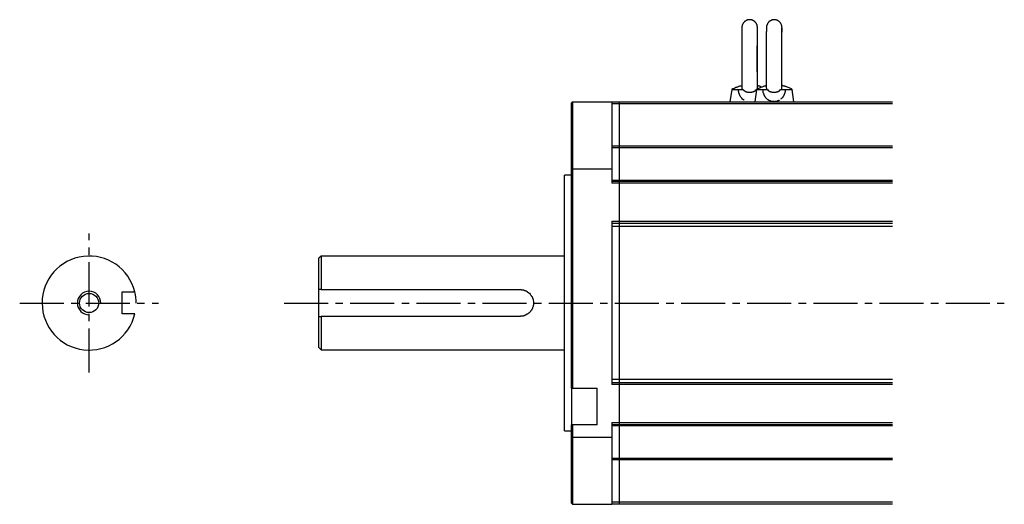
# Model space of a CAD drawing. Header units: millimetres. Extents: x 32146 to 33966, y 9971 to 11065.
# Tile 35 of 54: x 32586 to 32798, y 10151 to 10256. Entities that reach past the tile are written whole.
import ezdxf

# ---------------------------------------------------------------- set-up
doc = ezdxf.new("R2010")
doc.units = ezdxf.units.MM
doc.linetypes.add('CENTER2', pattern=[28.575, 19.05, -3.175, 3.175, -3.175])
for name, color, linetype in [('Center', 1, 'CENTER2'), ('Dim', 2, 'Continuous'), ('Z_entity', 7, 'Continuous')]:
    doc.layers.add(name, color=color, linetype=linetype)

msp = doc.modelspace()

# ---------------------------------------------------------------- linework, layer by layer
at = {"layer": 'Center', "ltscale": 0.5}
for p, q in [((32600.81, 10179.92), (32600.81, 10209.92)), ((32585.81, 10194.92), (32615.81, 10194.92)), ((32642.9, 10194.92), (32798.43, 10194.92))]:
    msp.add_line(p, q, dxfattribs=at)
at = {"layer": 'Dim'}
for radius, end in [(2.54, 270), (10.15, 13.8507)]:
    msp.add_arc((32600.81, 10194.92), radius, 0, end, dxfattribs=at)
at = {"layer": 'Z_entity', "color": 7}
for p, q in [((32741.86, 10254.88), (32741.82, 10254.84)), ((32741.82, 10254.84), (32741.82, 10254.67)), ((32741.9, 10255.01), (32741.86, 10254.97)), ((32741.86, 10254.97), (32741.86, 10254.88)), ((32741.94, 10255.1), (32741.9, 10255.1)), ((32741.9, 10255.1), (32741.9, 10255.01)), ((32741.99, 10255.18), (32741.94, 10255.14)), ((32741.94, 10255.14), (32741.94, 10255.1)), ((32742.03, 10255.27), (32741.99, 10255.22)), ((32741.99, 10255.22), (32741.99, 10255.18)), ((32742.07, 10255.31), (32742.03, 10255.31)), ((32742.03, 10255.31), (32742.03, 10255.27)), ((32742.24, 10255.56), (32742.07, 10255.35)), ((32742.07, 10255.35), (32742.07, 10255.31)), ((32742.28, 10255.56), (32742.24, 10255.56)), ((32742.33, 10255.6), (32742.28, 10255.6)), ((32742.28, 10255.6), (32742.28, 10255.56)), ((32742.37, 10255.65), (32742.33, 10255.65)), ((32742.33, 10255.65), (32742.33, 10255.6)), ((32742.41, 10255.73), (32742.37, 10255.69)), ((32742.37, 10255.69), (32742.37, 10255.65)), ((32742.45, 10255.73), (32742.41, 10255.73)), ((32742.5, 10255.77), (32742.45, 10255.73)), ((32742.54, 10255.77), (32742.5, 10255.77)), ((32742.62, 10255.86), (32742.54, 10255.77)), ((32742.66, 10255.86), (32742.62, 10255.86)), ((32742.71, 10255.9), (32742.66, 10255.86)), ((32742.75, 10255.9), (32742.71, 10255.9)), ((32742.79, 10255.94), (32742.75, 10255.9)), ((32742.83, 10255.94), (32742.79, 10255.94)), ((32742.88, 10255.99), (32742.83, 10255.94)), ((32742.96, 10255.99), (32742.88, 10255.99)), ((32743, 10256.03), (32742.96, 10255.99)), ((32743.22, 10256.03), (32743, 10256.03)), ((32743.3, 10256.07), (32743.22, 10256.07)), ((32743.22, 10256.07), (32743.22, 10256.03)), ((32743.51, 10256.07), (32743.3, 10256.07)), ((32743.64, 10256.07), (32743.51, 10256.07)), ((32743.68, 10256.03), (32743.64, 10256.07)), ((32743.89, 10256.03), (32743.68, 10256.03)), ((32743.89, 10255.99), (32743.89, 10256.03)), ((32744.02, 10255.99), (32743.89, 10255.99)), ((32744.02, 10255.94), (32744.02, 10255.99)), ((32744.11, 10255.94), (32744.02, 10255.94)), ((32744.15, 10255.9), (32744.11, 10255.94)), ((32744.19, 10255.9), (32744.15, 10255.9)), ((32744.23, 10255.86), (32744.19, 10255.9)), ((32744.27, 10255.86), (32744.23, 10255.86)), ((32744.32, 10255.82), (32744.27, 10255.86)), ((32744.36, 10255.82), (32744.32, 10255.82)), ((32744.36, 10255.77), (32744.36, 10255.82)), ((32744.4, 10255.77), (32744.36, 10255.77)), ((32744.53, 10255.65), (32744.4, 10255.77)), ((32744.57, 10255.65), (32744.53, 10255.65)), ((32744.57, 10255.6), (32744.57, 10255.65)), ((32744.61, 10255.6), (32744.57, 10255.6)), ((32744.61, 10255.56), (32744.61, 10255.6)), ((32744.66, 10255.56), (32744.61, 10255.56)), ((32744.78, 10255.44), (32744.66, 10255.56)), ((32744.78, 10255.39), (32744.78, 10255.44)), ((32744.83, 10255.35), (32744.78, 10255.39)), ((32744.83, 10255.31), (32744.83, 10255.35)), ((32744.91, 10255.22), (32744.83, 10255.31)), ((32744.91, 10255.18), (32744.91, 10255.22)), ((32744.95, 10255.14), (32744.91, 10255.18)), ((32744.95, 10255.1), (32744.95, 10255.14)), ((32744.99, 10255.05), (32744.95, 10255.1)), ((32744.99, 10255.01), (32744.99, 10255.05)), ((32745.04, 10254.97), (32744.99, 10255.01)), ((32745.04, 10254.84), (32745.04, 10254.97)), ((32745.08, 10254.8), (32745.04, 10254.84)), ((32745.08, 10254.63), (32745.08, 10254.8)), ((32747.15, 10254.8), (32747.11, 10254.8)), ((32747.11, 10254.8), (32747.11, 10254.59)), ((32747.2, 10254.97), (32747.15, 10254.93)), ((32747.15, 10254.93), (32747.15, 10254.8)), ((32747.24, 10255.05), (32747.2, 10255.01)), ((32747.2, 10255.01), (32747.2, 10254.97)), ((32747.28, 10255.14), (32747.24, 10255.14)), ((32747.24, 10255.14), (32747.24, 10255.05)), ((32747.32, 10255.22), (32747.28, 10255.18)), ((32747.28, 10255.18), (32747.28, 10255.14)), ((32747.37, 10255.31), (32747.32, 10255.27)), ((32747.32, 10255.27), (32747.32, 10255.22)), ((32747.49, 10255.48), (32747.37, 10255.35)), ((32747.37, 10255.35), (32747.37, 10255.31)), ((32747.54, 10255.52), (32747.49, 10255.48)), ((32747.58, 10255.6), (32747.54, 10255.56)), ((32747.54, 10255.56), (32747.54, 10255.52)), ((32747.62, 10255.6), (32747.58, 10255.6)), ((32747.66, 10255.65), (32747.62, 10255.65)), ((32747.62, 10255.65), (32747.62, 10255.6)), ((32747.79, 10255.77), (32747.66, 10255.65)), ((32747.83, 10255.77), (32747.79, 10255.77)), ((32747.88, 10255.82), (32747.83, 10255.82)), ((32747.83, 10255.82), (32747.83, 10255.77)), ((32747.92, 10255.86), (32747.88, 10255.82)), ((32748, 10255.86), (32747.92, 10255.86)), ((32748.04, 10255.9), (32748, 10255.9)), ((32748, 10255.9), (32748, 10255.86)), ((32748.09, 10255.94), (32748.04, 10255.9)), ((32748.17, 10255.94), (32748.09, 10255.94)), ((32748.21, 10255.99), (32748.17, 10255.94)), ((32748.3, 10255.99), (32748.21, 10255.99)), ((32748.34, 10256.03), (32748.3, 10255.99)), ((32748.51, 10256.03), (32748.34, 10256.03)), ((32748.55, 10256.07), (32748.51, 10256.03)), ((32748.98, 10256.07), (32748.55, 10256.07)), ((32749.02, 10256.03), (32748.98, 10256.07)), ((32749.15, 10256.03), (32749.02, 10256.03)), ((32749.19, 10255.99), (32749.15, 10256.03)), ((32749.27, 10255.99), (32749.19, 10255.99)), ((32749.32, 10255.94), (32749.27, 10255.99)), ((32749.4, 10255.94), (32749.32, 10255.94)), ((32749.44, 10255.9), (32749.4, 10255.94)), ((32749.53, 10255.9), (32749.44, 10255.9)), ((32749.53, 10255.86), (32749.53, 10255.9)), ((32749.57, 10255.86), (32749.53, 10255.86)), ((32749.65, 10255.77), (32749.57, 10255.86)), ((32749.74, 10255.77), (32749.65, 10255.77)), ((32749.74, 10255.73), (32749.74, 10255.77)), ((32749.78, 10255.73), (32749.74, 10255.73)), ((32750.12, 10255.39), (32749.78, 10255.73)), ((32750.12, 10255.35), (32750.12, 10255.39)), ((32750.2, 10255.27), (32750.12, 10255.35)), ((32750.33, 10254.97), (32750.2, 10255.27)), ((32750.33, 10254.88), (32750.33, 10254.97)), ((32750.37, 10254.88), (32750.33, 10254.88)), ((32750.37, 10254.76), (32750.37, 10254.88)), ((32750.42, 10254.76), (32750.37, 10254.76)), ((32750.42, 10254.72), (32750.42, 10254.76)), ((32741.82, 10254.67), (32741.78, 10254.67)), ((32741.78, 10254.67), (32741.78, 10254.63)), ((32741.78, 10254.63), (32741.78, 10241.24)), ((32745.12, 10254.63), (32745.08, 10254.63)), ((32745.12, 10254.59), (32745.12, 10254.63)), ((32745.12, 10247.47), (32745.12, 10254.59)), ((32745.12, 10254.16), (32745.12, 10254.29)), ((32745.12, 10252.3), (32745.12, 10254.16)), ((32747.07, 10253.53), (32747.03, 10253.49)), ((32747.03, 10253.49), (32747.03, 10253.23)), ((32747.03, 10253.23), (32747.03, 10252.85)), ((32747.03, 10252.85), (32747.03, 10252.64)), ((32747.03, 10252.64), (32747.03, 10249.46)), ((32747.11, 10254.59), (32747.07, 10254.59)), ((32747.07, 10254.59), (32747.07, 10254.42)), ((32747.07, 10254.42), (32747.07, 10253.7)), ((32747.07, 10253.7), (32747.07, 10253.53)), ((32750.37, 10253.53), (32750.42, 10253.57)), ((32750.37, 10253.15), (32750.37, 10253.53)), ((32750.37, 10252.3), (32750.37, 10253.15)), ((32750.42, 10254.46), (32750.42, 10254.72)), ((32750.42, 10254.42), (32750.42, 10254.46)), ((32750.46, 10254.42), (32750.42, 10254.42)), ((32750.42, 10254), (32750.42, 10254.21)), ((32750.42, 10253.7), (32750.42, 10254)), ((32750.42, 10253.57), (32750.42, 10253.7)), ((32750.46, 10254.29), (32750.46, 10254.42)), ((32750.46, 10253.44), (32750.46, 10254.29)), ((32750.46, 10253.36), (32750.46, 10253.44)), ((32745.08, 10248.78), (32745.12, 10252.17)), ((32745.12, 10252.17), (32745.12, 10252.3)), ((32750.37, 10252.09), (32750.37, 10252.3)), ((32750.37, 10248.78), (32750.37, 10252.09)), ((32745.08, 10248.32), (32745.08, 10248.78)), ((32747.03, 10249.46), (32747.03, 10248.87)), ((32747.03, 10248.87), (32747.03, 10243.7)), ((32750.37, 10248.19), (32750.37, 10248.78)), ((32745.12, 10241.24), (32745.08, 10248.32)), ((32745.12, 10247.43), (32745.12, 10247.47)), ((32745.12, 10247.3), (32745.12, 10247.43)), ((32745.12, 10241.88), (32745.12, 10247.3)), ((32750.37, 10243.49), (32750.37, 10248.19)), ((32747.03, 10243.7), (32747.03, 10243.57)), ((32747.03, 10243.57), (32747.03, 10241.37)), ((32750.37, 10243.36), (32750.37, 10243.49)), ((32750.37, 10241.33), (32750.37, 10243.36)), ((32739.61, 10241.03), (32739.19, 10238.36)), ((32739.83, 10241.16), (32739.61, 10241.03)), ((32739.61, 10241.03), (32741.01, 10241.03)), ((32739.91, 10241.16), (32739.83, 10241.16)), ((32740.08, 10241.24), (32739.91, 10241.16)), ((32740.17, 10241.29), (32740.08, 10241.24)), ((32740.29, 10241.33), (32740.17, 10241.29)), ((32740.33, 10241.33), (32740.29, 10241.33)), ((32740.42, 10241.41), (32740.33, 10241.33)), ((32740.55, 10241.46), (32740.42, 10241.41)), ((32740.59, 10241.46), (32740.55, 10241.46)), ((32740.67, 10241.5), (32740.59, 10241.46)), ((32740.8, 10241.54), (32740.67, 10241.5)), ((32740.84, 10241.54), (32740.8, 10241.54)), ((32740.93, 10241.58), (32740.84, 10241.54)), ((32741.06, 10241.63), (32740.93, 10241.58)), ((32741.01, 10240.95), (32741.01, 10241.03)), ((32741.01, 10241.03), (32741.99, 10241.03)), ((32741.06, 10240.86), (32741.01, 10240.95)), ((32741.1, 10241.63), (32741.06, 10241.63)), ((32741.06, 10240.61), (32741.06, 10240.86)), ((32741.1, 10240.57), (32741.06, 10240.61)), ((32741.27, 10241.71), (32741.1, 10241.63)), ((32741.1, 10240.4), (32741.1, 10240.57)), ((32741.14, 10240.31), (32741.1, 10240.4)), ((32741.14, 10240.23), (32741.14, 10240.31)), ((32741.18, 10240.19), (32741.14, 10240.23)), ((32741.18, 10240.1), (32741.18, 10240.19)), ((32741.22, 10240.06), (32741.18, 10240.1)), ((32741.22, 10239.97), (32741.22, 10240.06)), ((32741.27, 10239.89), (32741.22, 10239.97)), ((32741.35, 10241.71), (32741.27, 10241.71)), ((32741.27, 10239.85), (32741.27, 10239.89)), ((32741.31, 10239.8), (32741.27, 10239.85)), ((32741.44, 10241.75), (32741.35, 10241.71)), ((32741.56, 10241.75), (32741.44, 10241.75)), ((32741.65, 10241.8), (32741.56, 10241.75)), ((32741.73, 10241.8), (32741.65, 10241.8)), ((32741.78, 10241.84), (32741.73, 10241.8)), ((32741.78, 10241.24), (32741.78, 10241.16)), ((32741.82, 10241.16), (32741.78, 10241.03)), ((32741.99, 10241.03), (32742.03, 10241.03)), ((32742.03, 10241.03), (32742.03, 10240.95)), ((32742.03, 10240.95), (32742.07, 10240.95)), ((32742.07, 10240.95), (32742.07, 10240.91)), ((32742.07, 10240.91), (32742.11, 10240.91)), ((32742.11, 10240.91), (32742.11, 10240.86)), ((32742.11, 10240.86), (32742.16, 10240.86)), ((32742.16, 10240.86), (32742.16, 10240.82)), ((32742.16, 10240.82), (32742.2, 10240.82)), ((32742.2, 10240.82), (32742.2, 10240.78)), ((32742.2, 10240.78), (32742.24, 10240.78)), ((32742.24, 10240.78), (32742.33, 10240.69)), ((32742.33, 10240.69), (32742.37, 10240.69)), ((32742.37, 10240.69), (32742.37, 10240.65)), ((32742.37, 10240.65), (32742.45, 10240.65)), ((32742.45, 10240.65), (32742.5, 10240.61)), ((32742.5, 10240.61), (32742.54, 10240.61)), ((32742.54, 10240.61), (32742.54, 10240.57)), ((32742.54, 10240.57), (32742.62, 10240.57)), ((32742.62, 10240.57), (32742.66, 10240.52)), ((32742.66, 10240.52), (32742.75, 10240.52)), ((32742.75, 10240.52), (32742.79, 10240.48)), ((32742.79, 10240.48), (32742.92, 10240.48)), ((32742.92, 10240.48), (32742.96, 10240.44)), ((32742.96, 10240.44), (32743.3, 10240.44)), ((32743.3, 10240.44), (32743.34, 10240.4)), ((32743.34, 10240.4), (32743.55, 10240.4)), ((32743.55, 10240.4), (32743.6, 10240.44)), ((32743.6, 10240.44), (32743.89, 10240.44)), ((32743.89, 10240.44), (32743.94, 10240.48)), ((32743.94, 10240.48), (32744.06, 10240.48)), ((32744.06, 10240.48), (32744.11, 10240.52)), ((32744.11, 10240.52), (32744.19, 10240.52)), ((32744.19, 10240.52), (32744.23, 10240.57)), ((32744.23, 10240.57), (32744.32, 10240.57)), ((32744.32, 10240.57), (32744.32, 10240.61)), ((32744.32, 10240.61), (32744.4, 10240.61)), ((32744.4, 10240.61), (32744.49, 10240.69)), ((32744.49, 10240.69), (32744.53, 10240.69)), ((32744.91, 10241.03), (32744.53, 10238.36)), ((32744.53, 10240.69), (32744.57, 10240.74)), ((32744.57, 10240.74), (32744.61, 10240.74)), ((32744.61, 10240.74), (32744.61, 10240.78)), ((32744.61, 10240.78), (32744.66, 10240.78)), ((32744.66, 10240.78), (32744.66, 10240.82)), ((32744.66, 10240.82), (32744.7, 10240.82)), ((32744.7, 10240.82), (32744.7, 10240.86)), ((32744.7, 10240.86), (32744.74, 10240.86)), ((32744.74, 10240.86), (32744.74, 10240.91)), ((32744.74, 10240.91), (32744.78, 10240.91)), ((32744.78, 10240.91), (32744.78, 10240.95)), ((32744.78, 10240.95), (32744.83, 10240.95)), ((32744.83, 10240.95), (32744.83, 10240.99)), ((32744.83, 10240.99), (32744.87, 10240.99)), ((32744.87, 10240.99), (32744.87, 10241.03)), ((32745.16, 10241.16), (32744.91, 10241.03)), ((32744.91, 10241.03), (32746.31, 10241.03)), ((32745.12, 10241.84), (32745.12, 10241.88)), ((32745.21, 10241.84), (32745.12, 10241.84)), ((32745.12, 10241.16), (32745.12, 10241.24)), ((32745.21, 10241.16), (32745.16, 10241.16)), ((32745.25, 10241.8), (32745.21, 10241.84)), ((32745.38, 10241.24), (32745.21, 10241.16)), ((32745.38, 10241.8), (32745.25, 10241.8)), ((32745.42, 10241.75), (32745.38, 10241.8)), ((32745.5, 10241.29), (32745.38, 10241.24)), ((32745.5, 10241.75), (32745.42, 10241.75)), ((32745.55, 10241.71), (32745.5, 10241.75)), ((32745.63, 10241.33), (32745.5, 10241.29)), ((32745.63, 10241.71), (32745.55, 10241.71)), ((32745.67, 10241.67), (32745.63, 10241.71)), ((32745.76, 10241.41), (32745.63, 10241.33)), ((32745.76, 10241.63), (32745.67, 10241.67)), ((32745.8, 10241.63), (32745.76, 10241.63)), ((32745.84, 10241.46), (32745.76, 10241.41)), ((32745.88, 10241.58), (32745.8, 10241.63)), ((32745.88, 10241.46), (32745.84, 10241.46)), ((32745.93, 10241.54), (32745.88, 10241.58)), ((32746.01, 10241.5), (32745.88, 10241.46)), ((32745.97, 10241.54), (32745.93, 10241.54)), ((32746.1, 10241.5), (32745.97, 10241.54)), ((32746.1, 10241.54), (32746.01, 10241.5)), ((32746.14, 10241.54), (32746.1, 10241.54)), ((32746.27, 10241.58), (32746.14, 10241.54)), ((32746.35, 10241.63), (32746.27, 10241.58)), ((32746.31, 10240.86), (32746.31, 10241.03)), ((32746.31, 10241.03), (32747.28, 10241.03)), ((32746.35, 10240.78), (32746.31, 10240.86)), ((32746.43, 10241.63), (32746.35, 10241.63)), ((32746.35, 10240.57), (32746.35, 10240.78)), ((32746.39, 10240.52), (32746.35, 10240.57)), ((32746.39, 10240.31), (32746.39, 10240.52)), ((32746.43, 10240.27), (32746.39, 10240.31)), ((32746.6, 10241.71), (32746.43, 10241.63)), ((32746.43, 10240.19), (32746.43, 10240.27)), ((32746.48, 10240.14), (32746.43, 10240.19)), ((32746.48, 10240.06), (32746.48, 10240.14)), ((32746.56, 10239.89), (32746.48, 10240.06)), ((32746.56, 10239.85), (32746.56, 10239.89)), ((32746.6, 10239.76), (32746.56, 10239.85)), ((32746.73, 10241.71), (32746.6, 10241.71)), ((32746.77, 10241.75), (32746.73, 10241.71)), ((32746.86, 10241.75), (32746.77, 10241.75)), ((32746.9, 10241.8), (32746.86, 10241.75)), ((32747.03, 10241.8), (32746.9, 10241.8)), ((32747.03, 10241.37), (32747.07, 10241.29)), ((32747.07, 10241.29), (32747.07, 10241.16)), ((32747.11, 10241.16), (32747.07, 10241.03)), ((32747.28, 10241.03), (32747.32, 10240.99)), ((32747.32, 10240.99), (32747.32, 10240.95)), ((32747.32, 10240.95), (32747.37, 10240.95)), ((32747.37, 10240.95), (32747.37, 10240.91)), ((32747.37, 10240.91), (32747.54, 10240.74)), ((32747.54, 10240.74), (32747.58, 10240.74)), ((32747.58, 10240.74), (32747.58, 10240.69)), ((32747.58, 10240.69), (32747.62, 10240.69)), ((32747.62, 10240.69), (32747.66, 10240.65)), ((32747.66, 10240.65), (32747.75, 10240.65)), ((32747.75, 10240.65), (32747.75, 10240.61)), ((32747.75, 10240.61), (32747.79, 10240.61)), ((32747.79, 10240.61), (32747.83, 10240.57)), ((32747.83, 10240.57), (32747.88, 10240.57)), ((32747.88, 10240.57), (32747.92, 10240.52)), ((32747.92, 10240.52), (32748.04, 10240.52)), ((32748.04, 10240.52), (32748.09, 10240.48)), ((32748.09, 10240.48), (32748.17, 10240.48)), ((32748.17, 10240.48), (32748.21, 10240.44)), ((32748.21, 10240.44), (32748.26, 10240.44)), ((32748.26, 10240.44), (32748.6, 10240.44)), ((32748.6, 10240.44), (32748.64, 10240.4)), ((32748.64, 10240.4), (32748.81, 10240.4)), ((32748.81, 10240.4), (32748.85, 10240.44)), ((32748.85, 10240.44), (32749.15, 10240.44)), ((32749.15, 10240.44), (32749.19, 10240.48)), ((32749.19, 10240.48), (32749.32, 10240.48)), ((32749.32, 10240.48), (32749.36, 10240.52)), ((32749.36, 10240.52), (32749.48, 10240.52)), ((32749.48, 10240.52), (32749.53, 10240.57)), ((32749.53, 10240.57), (32749.57, 10240.57)), ((32749.57, 10240.57), (32749.61, 10240.61)), ((32749.61, 10240.61), (32749.65, 10240.61)), ((32749.65, 10240.61), (32749.7, 10240.65)), ((32749.7, 10240.65), (32749.74, 10240.65)), ((32749.74, 10240.65), (32749.78, 10240.69)), ((32749.78, 10240.69), (32749.82, 10240.69)), ((32749.82, 10240.69), (32749.82, 10240.74)), ((32749.82, 10240.74), (32749.87, 10240.74)), ((32749.87, 10240.74), (32750.12, 10240.99)), ((32750.12, 10240.99), (32750.12, 10241.03)), ((32750.12, 10241.03), (32750.16, 10241.03)), ((32750.16, 10241.03), (32751.14, 10241.03)), ((32750.5, 10241.84), (32750.37, 10241.84)), ((32750.42, 10241.29), (32750.37, 10241.33)), ((32750.37, 10241.03), (32750.37, 10241.2)), ((32750.42, 10241.2), (32750.42, 10241.29)), ((32750.59, 10241.8), (32750.5, 10241.84)), ((32750.71, 10241.8), (32750.59, 10241.8)), ((32750.8, 10241.75), (32750.71, 10241.8)), ((32750.88, 10241.75), (32750.8, 10241.75)), ((32750.88, 10239.85), (32750.84, 10239.8)), ((32750.97, 10241.71), (32750.88, 10241.75)), ((32750.92, 10239.93), (32750.88, 10239.89)), ((32750.88, 10239.89), (32750.88, 10239.85)), ((32750.97, 10240.06), (32750.92, 10240.02)), ((32750.92, 10240.02), (32750.92, 10239.93)), ((32751.01, 10241.71), (32750.97, 10241.71)), ((32751.01, 10240.19), (32750.97, 10240.14)), ((32750.97, 10240.14), (32750.97, 10240.06)), ((32751.09, 10241.67), (32751.01, 10241.71)), ((32751.05, 10240.31), (32751.01, 10240.27)), ((32751.01, 10240.27), (32751.01, 10240.19)), ((32751.09, 10240.52), (32751.05, 10240.44)), ((32751.05, 10240.44), (32751.05, 10240.31)), ((32751.18, 10241.67), (32751.09, 10241.67)), ((32751.14, 10240.82), (32751.09, 10240.74)), ((32751.09, 10240.74), (32751.09, 10240.52)), ((32751.14, 10241.03), (32752.62, 10241.03)), ((32751.14, 10241.03), (32751.14, 10240.82)), ((32751.26, 10241.63), (32751.18, 10241.67)), ((32751.31, 10241.58), (32751.26, 10241.63)), ((32751.39, 10241.58), (32751.31, 10241.58)), ((32752.32, 10241.2), (32751.39, 10241.58)), ((32752.45, 10241.12), (32752.32, 10241.2)), ((32752.62, 10241.03), (32752.45, 10241.12)), ((32753, 10238.36), (32752.62, 10241.03)), ((32705.22, 10238.36), (32704.96, 10238.15)), ((32704.96, 10223.92), (32704.96, 10238.15)), ((32705.22, 10238.36), (32713.65, 10238.36)), ((32705.22, 10238.36), (32705.22, 10223.92)), ((32713.21, 10238.36), (32774.27, 10238.36)), ((32713.65, 10238.36), (32713.65, 10223.92)), ((32774.27, 10237.9), (32713.65, 10237.9)), ((32715.34, 10237.9), (32715.34, 10238.36)), ((32715.34, 10221.42), (32715.34, 10237.9)), ((32741.31, 10239.76), (32741.31, 10239.8)), ((32741.35, 10239.72), (32741.31, 10239.76)), ((32741.35, 10239.68), (32741.35, 10239.72)), ((32741.39, 10239.64), (32741.35, 10239.68)), ((32741.39, 10239.59), (32741.39, 10239.64)), ((32741.44, 10239.55), (32741.39, 10239.59)), ((32741.44, 10239.51), (32741.44, 10239.55)), ((32741.56, 10239.38), (32741.44, 10239.51)), ((32741.56, 10239.34), (32741.56, 10239.38)), ((32741.73, 10239.17), (32741.56, 10239.34)), ((32741.73, 10239.13), (32741.73, 10239.17)), ((32741.99, 10238.87), (32741.73, 10239.13)), ((32742.03, 10238.87), (32741.99, 10238.87)), ((32742.11, 10238.79), (32742.03, 10238.87)), ((32742.16, 10238.79), (32742.11, 10238.79)), ((32742.16, 10238.75), (32742.16, 10238.79)), ((32742.2, 10238.75), (32742.16, 10238.75)), ((32742.24, 10238.7), (32742.2, 10238.75)), ((32746.65, 10239.72), (32746.6, 10239.76)), ((32746.65, 10239.64), (32746.65, 10239.72)), ((32746.69, 10239.59), (32746.65, 10239.64)), ((32746.73, 10239.55), (32746.69, 10239.59)), ((32746.73, 10239.51), (32746.73, 10239.55)), ((32746.86, 10239.38), (32746.73, 10239.51)), ((32746.86, 10239.34), (32746.86, 10239.38)), ((32746.9, 10239.3), (32746.86, 10239.34)), ((32746.9, 10239.25), (32746.9, 10239.3)), ((32746.94, 10239.25), (32746.9, 10239.25)), ((32746.94, 10239.21), (32746.94, 10239.25)), ((32746.99, 10239.17), (32746.94, 10239.21)), ((32747.03, 10239.13), (32746.99, 10239.17)), ((32747.07, 10239.08), (32747.03, 10239.13)), ((32747.07, 10239.04), (32747.07, 10239.08)), ((32747.11, 10239.04), (32747.07, 10239.04)), ((32747.37, 10238.79), (32747.11, 10239.04)), ((32747.45, 10238.79), (32747.37, 10238.79)), ((32747.45, 10238.75), (32747.45, 10238.79)), ((32747.49, 10238.75), (32747.45, 10238.75)), ((32747.49, 10238.7), (32747.49, 10238.75)), ((32747.54, 10238.7), (32747.49, 10238.7)), ((32747.58, 10238.66), (32747.54, 10238.7)), ((32747.62, 10238.66), (32747.58, 10238.66)), ((32747.66, 10238.62), (32747.62, 10238.66)), ((32747.71, 10238.62), (32747.66, 10238.62)), ((32747.79, 10238.58), (32747.71, 10238.62)), ((32747.83, 10238.58), (32747.79, 10238.58)), ((32747.88, 10238.53), (32747.83, 10238.58)), ((32747.92, 10238.53), (32747.88, 10238.53)), ((32747.96, 10238.49), (32747.92, 10238.53)), ((32748.04, 10238.49), (32747.96, 10238.49)), ((32748.09, 10238.45), (32748.04, 10238.49)), ((32748.26, 10238.45), (32748.09, 10238.45)), ((32748.3, 10238.41), (32748.26, 10238.45)), ((32748.64, 10238.41), (32748.3, 10238.41)), ((32748.72, 10238.36), (32748.64, 10238.41)), ((32748.76, 10238.36), (32748.72, 10238.36)), ((32748.81, 10238.41), (32748.76, 10238.36)), ((32749.15, 10238.41), (32748.81, 10238.41)), ((32749.19, 10238.45), (32749.15, 10238.41)), ((32749.36, 10238.45), (32749.19, 10238.45)), ((32749.4, 10238.49), (32749.36, 10238.45)), ((32749.44, 10238.49), (32749.4, 10238.49)), ((32749.48, 10238.53), (32749.44, 10238.49)), ((32749.57, 10238.53), (32749.48, 10238.53)), ((32749.61, 10238.58), (32749.57, 10238.53)), ((32749.65, 10238.58), (32749.61, 10238.58)), ((32749.7, 10238.62), (32749.65, 10238.58)), ((32749.78, 10238.62), (32749.7, 10238.62)), ((32749.82, 10238.66), (32749.78, 10238.66)), ((32749.78, 10238.66), (32749.78, 10238.62)), ((32749.87, 10238.7), (32749.82, 10238.66)), ((32750.2, 10238.96), (32750.16, 10238.92)), ((32750.25, 10238.96), (32750.2, 10238.96)), ((32750.42, 10239.13), (32750.25, 10238.96)), ((32750.46, 10239.21), (32750.42, 10239.17)), ((32750.42, 10239.17), (32750.42, 10239.13)), ((32750.5, 10239.21), (32750.46, 10239.21)), ((32750.63, 10239.38), (32750.5, 10239.25)), ((32750.5, 10239.25), (32750.5, 10239.21)), ((32750.71, 10239.51), (32750.63, 10239.42)), ((32750.63, 10239.42), (32750.63, 10239.38)), ((32750.76, 10239.59), (32750.71, 10239.51)), ((32750.8, 10239.68), (32750.76, 10239.64)), ((32750.76, 10239.64), (32750.76, 10239.59)), ((32750.84, 10239.76), (32750.8, 10239.68)), ((32750.84, 10239.8), (32750.84, 10239.76)), ((32713.65, 10228.83), (32774.27, 10228.83)), ((32715.34, 10228.45), (32713.65, 10228.45)), ((32715.34, 10228.45), (32715.34, 10228.83)), ((32774.27, 10228.45), (32715.34, 10228.45)), ((32705.22, 10223.92), (32704.96, 10223.92)), ((32704.96, 10176.56), (32704.96, 10223.92)), ((32705.22, 10223.92), (32713.65, 10223.92)), ((32705.22, 10223.92), (32705.22, 10176.56)), ((32713.65, 10223.92), (32713.65, 10220.78)), ((32703.44, 10194.95), (32703.44, 10222.52)), ((32704.96, 10222.52), (32703.44, 10222.52)), ((32713.65, 10221.42), (32715.34, 10221.42)), ((32713.65, 10221.25), (32774.27, 10221.25)), ((32715.34, 10220.78), (32713.65, 10220.78)), ((32715.34, 10221.25), (32715.34, 10221.42)), ((32715.34, 10221.42), (32774.27, 10221.42)), ((32715.34, 10220.78), (32715.34, 10221.25)), ((32715.34, 10212.57), (32715.34, 10220.78)), ((32774.27, 10220.78), (32715.34, 10220.78)), ((32713.65, 10212.57), (32713.65, 10177.32)), ((32713.65, 10212.57), (32715.34, 10212.57)), ((32715.34, 10212.06), (32715.34, 10212.57)), ((32715.34, 10212.57), (32774.27, 10212.57)), ((32774.27, 10212.06), (32713.65, 10212.06)), ((32715.34, 10211.42), (32713.65, 10211.42)), ((32715.34, 10177.79), (32715.34, 10212.06)), ((32774.27, 10211.42), (32715.34, 10211.42)), ((32650.91, 10205.07), (32650.4, 10204.6)), ((32650.4, 10197.83), (32650.4, 10204.6)), ((32650.91, 10205.07), (32650.91, 10197.83)), ((32703.44, 10205.07), (32650.91, 10205.07)), ((32607.91, 10192.57), (32607.91, 10197.35)), ((32607.91, 10197.35), (32610.66, 10197.35)), ((32650.4, 10192.02), (32650.4, 10197.83)), ((32650.91, 10197.83), (32650.4, 10197.83)), ((32650.91, 10197.83), (32693.87, 10197.83)), ((32693.87, 10197.83), (32694.16, 10197.83)), ((32694.16, 10197.83), (32694.2, 10197.78)), ((32694.2, 10197.78), (32694.42, 10197.78)), ((32694.42, 10197.78), (32694.46, 10197.74)), ((32694.46, 10197.74), (32694.67, 10197.74)), ((32694.67, 10197.74), (32694.67, 10197.7)), ((32694.67, 10197.7), (32694.8, 10197.7)), ((32694.8, 10197.7), (32694.84, 10197.66)), ((32694.84, 10197.66), (32694.93, 10197.66)), ((32694.93, 10197.66), (32694.93, 10197.61)), ((32694.93, 10197.61), (32695.05, 10197.61)), ((32695.05, 10197.61), (32695.05, 10197.57)), ((32695.05, 10197.57), (32695.09, 10197.57)), ((32695.09, 10197.57), (32695.14, 10197.53)), ((32695.14, 10197.53), (32695.18, 10197.53)), ((32695.18, 10197.53), (32695.22, 10197.49)), ((32695.22, 10197.49), (32695.26, 10197.49)), ((32695.26, 10197.49), (32695.31, 10197.44)), ((32695.31, 10197.44), (32695.35, 10197.44)), ((32695.35, 10197.44), (32695.39, 10197.4)), ((32695.39, 10197.4), (32695.43, 10197.4)), ((32695.43, 10197.4), (32695.48, 10197.36)), ((32695.48, 10197.36), (32695.73, 10197.15)), ((32695.73, 10197.15), (32695.81, 10197.06)), ((32695.81, 10197.06), (32695.86, 10197.06)), ((32695.86, 10197.06), (32695.9, 10197.02)), ((32695.9, 10197.02), (32696.07, 10196.81)), ((32696.07, 10196.81), (32696.15, 10196.72)), ((32696.15, 10196.72), (32696.2, 10196.64)), ((32696.2, 10196.64), (32696.28, 10196.56)), ((32696.28, 10196.56), (32696.28, 10196.51)), ((32696.28, 10196.51), (32696.37, 10196.43)), ((32696.37, 10196.43), (32696.41, 10196.34)), ((32696.41, 10196.34), (32696.41, 10196.3)), ((32696.41, 10196.3), (32696.45, 10196.3)), ((32696.45, 10196.3), (32696.45, 10196.22)), ((32696.45, 10196.22), (32696.49, 10196.17)), ((32696.49, 10196.17), (32696.53, 10196.09)), ((32696.53, 10196.09), (32696.53, 10196.05)), ((32696.53, 10196.05), (32696.58, 10195.96)), ((32696.58, 10195.96), (32696.58, 10195.92)), ((32696.58, 10195.92), (32696.62, 10195.88)), ((32696.62, 10195.88), (32696.62, 10195.83)), ((32696.62, 10195.83), (32696.66, 10195.79)), ((32696.66, 10195.79), (32696.66, 10195.67)), ((32696.66, 10195.67), (32696.7, 10195.62)), ((32696.7, 10195.62), (32696.75, 10195.2)), ((32696.75, 10195.2), (32696.75, 10195.03)), ((32696.07, 10193.08), (32696.03, 10193.04)), ((32696.11, 10193.08), (32696.07, 10193.08)), ((32696.15, 10193.12), (32696.11, 10193.08)), ((32696.2, 10193.21), (32696.15, 10193.17)), ((32696.15, 10193.17), (32696.15, 10193.12)), ((32696.32, 10193.38), (32696.2, 10193.25)), ((32696.2, 10193.25), (32696.2, 10193.21)), ((32696.41, 10193.51), (32696.32, 10193.42)), ((32696.32, 10193.42), (32696.32, 10193.38)), ((32696.45, 10193.59), (32696.41, 10193.55)), ((32696.41, 10193.55), (32696.41, 10193.51)), ((32696.49, 10193.72), (32696.45, 10193.63)), ((32696.45, 10193.63), (32696.45, 10193.59)), ((32696.53, 10193.76), (32696.49, 10193.72)), ((32696.58, 10193.89), (32696.53, 10193.84)), ((32696.53, 10193.84), (32696.53, 10193.76)), ((32696.62, 10194.01), (32696.58, 10193.93)), ((32696.58, 10193.93), (32696.58, 10193.89)), ((32696.66, 10194.14), (32696.62, 10194.06)), ((32696.62, 10194.06), (32696.62, 10194.01)), ((32696.7, 10194.27), (32696.66, 10194.23)), ((32696.66, 10194.23), (32696.66, 10194.14)), ((32696.75, 10194.48), (32696.7, 10194.39)), ((32696.7, 10194.39), (32696.7, 10194.27)), ((32696.75, 10195.03), (32696.75, 10194.65)), ((32696.75, 10194.65), (32696.75, 10194.48)), ((32703.44, 10167.37), (32703.44, 10194.95)), ((32610.68, 10192.57), (32607.91, 10192.57)), ((32650.4, 10185.29), (32650.4, 10192.02)), ((32650.4, 10192.02), (32650.91, 10192.02)), ((32693.87, 10192.02), (32650.91, 10192.02)), ((32650.91, 10192.02), (32650.91, 10184.82)), ((32693.95, 10192.06), (32693.87, 10192.02)), ((32694.37, 10192.06), (32693.95, 10192.06)), ((32694.42, 10192.11), (32694.37, 10192.06)), ((32694.59, 10192.11), (32694.42, 10192.11)), ((32694.71, 10192.15), (32694.59, 10192.15)), ((32694.59, 10192.15), (32694.59, 10192.11)), ((32694.8, 10192.19), (32694.71, 10192.15)), ((32694.84, 10192.19), (32694.8, 10192.19)), ((32694.93, 10192.23), (32694.84, 10192.23)), ((32694.84, 10192.23), (32694.84, 10192.19)), ((32694.97, 10192.28), (32694.93, 10192.23)), ((32695.05, 10192.28), (32694.97, 10192.28)), ((32695.43, 10192.49), (32695.05, 10192.28)), ((32695.48, 10192.53), (32695.43, 10192.49)), ((32695.52, 10192.57), (32695.48, 10192.53)), ((32695.56, 10192.62), (32695.52, 10192.57)), ((32695.6, 10192.62), (32695.56, 10192.62)), ((32695.69, 10192.7), (32695.6, 10192.62)), ((32695.77, 10192.74), (32695.69, 10192.7)), ((32696.03, 10193), (32695.77, 10192.74)), ((32696.03, 10193.04), (32696.03, 10193)), ((32650.4, 10185.29), (32650.91, 10184.82)), ((32650.91, 10184.82), (32703.44, 10184.82)), ((32713.65, 10178.47), (32715.34, 10178.47)), ((32715.34, 10178.47), (32774.27, 10178.47)), ((32704.96, 10176.56), (32704.96, 10168.6)), ((32705.22, 10176.56), (32704.96, 10176.56)), ((32705.22, 10176.56), (32710.51, 10176.56)), ((32710.51, 10168.6), (32710.51, 10176.56)), ((32713.65, 10177.79), (32715.34, 10177.79)), ((32715.34, 10177.32), (32713.65, 10177.32)), ((32715.34, 10177.32), (32715.34, 10177.79)), ((32715.34, 10177.79), (32774.27, 10177.79)), ((32715.34, 10169.11), (32715.34, 10177.32)), ((32774.27, 10177.32), (32715.34, 10177.32)), ((32704.96, 10165.97), (32704.96, 10168.6)), ((32704.96, 10168.6), (32705.22, 10168.6)), ((32710.51, 10168.6), (32705.22, 10168.6)), ((32705.22, 10168.6), (32705.22, 10165.97)), ((32713.65, 10169.11), (32713.65, 10165.97)), ((32713.65, 10169.11), (32715.34, 10169.11)), ((32774.27, 10168.64), (32713.65, 10168.64)), ((32715.34, 10168.43), (32713.65, 10168.43)), ((32715.34, 10168.64), (32715.34, 10169.11)), ((32715.34, 10169.11), (32774.27, 10169.11)), ((32715.34, 10168.43), (32715.34, 10168.64)), ((32715.34, 10161.44), (32715.34, 10168.43)), ((32774.27, 10168.43), (32715.34, 10168.43)), ((32703.44, 10167.37), (32704.96, 10167.37)), ((32704.96, 10151.74), (32704.96, 10165.97)), ((32704.96, 10165.97), (32705.22, 10165.97)), ((32705.22, 10165.97), (32705.22, 10151.48)), ((32705.22, 10165.97), (32713.65, 10165.97)), ((32713.65, 10165.97), (32713.65, 10151.48)), ((32713.65, 10161.44), (32715.34, 10161.44)), ((32715.34, 10161.06), (32715.34, 10161.44)), ((32715.34, 10161.44), (32774.27, 10161.44)), ((32774.27, 10161.06), (32713.65, 10161.06)), ((32715.34, 10151.48), (32715.34, 10161.06)), ((32704.96, 10151.74), (32705.22, 10151.48)), ((32705.22, 10151.48), (32713.65, 10151.48)), ((32713.65, 10151.99), (32774.27, 10151.99)), ((32774.27, 10151.48), (32713.65, 10151.48))]:
    msp.add_line(p, q, dxfattribs=at)
msp.add_circle((32600.81, 10194.92), 2.07, dxfattribs=at)
msp.add_arc((32600.81, 10194.92), 10.15, 13.8507, 346.5602, dxfattribs=at)

doc.saveas('drawing.dxf')
